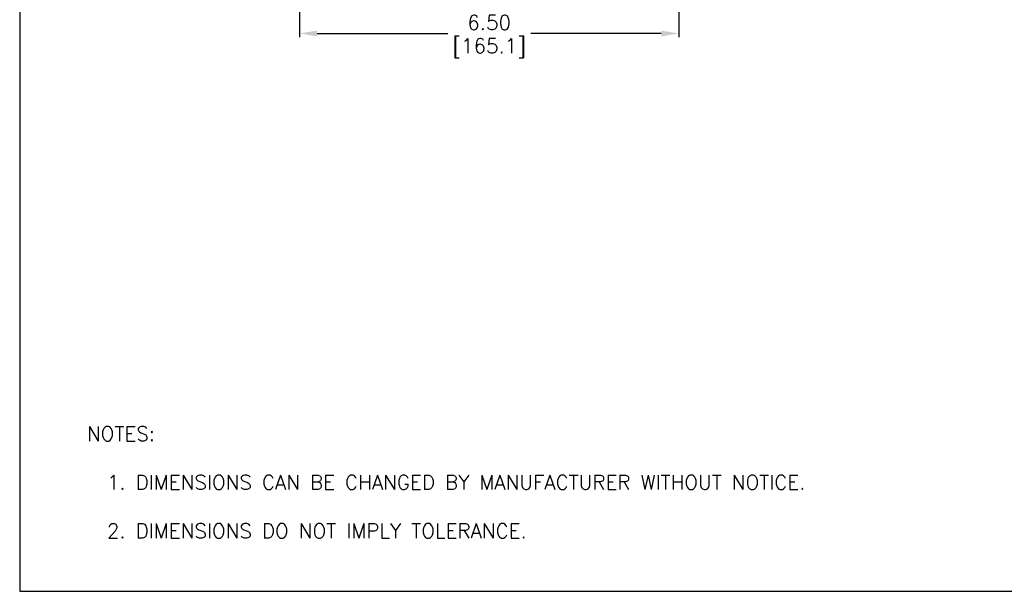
# Model space of a CAD drawing. Extents: x 897.4 to 937.4, y -8.5 to 19.5.
# Tile 1 of 14: x 897.4 to 914.3, y -8.5 to 1.3. Entities that reach past the tile are written whole.
import ezdxf

# ---------------------------------------------------------------- set-up
doc = ezdxf.new("R2010")
doc.units = 0
doc.header["$LTSCALE"] = 4
doc.header["$MEASUREMENT"] = 0
doc.layers.get('DEFPOINTS').update_dxf_attribs({"linetype": 'CONTINUOUS'})
doc.layers.add('TEXT', color=140, linetype='CONTINUOUS')
doc.layers.add('TEXT @ 1', color=140, linetype='CONTINUOUS')
doc.styles.add('ROMANS', font='romans.shx')
doc.styles.get("Standard").update_dxf_attribs({"font": 'romans.shx'})
doc.dimstyles.get("Standard").update_dxf_attribs({"dimtxt": 0.25, "dimasz": 0.3, "dimexe": 0.0625, "dimexo": 0.0625, "dimgap": 0.0625, "dimtad": 0, "dimtih": 1, "dimtoh": 1, "dimzin": 0, "dimdsep": 46, "dimtxsty": 'Standard', "dimcen": 0, "dimadec": 0, "dimazin": 0, "dimtfac": 1, "dimtofl": 0, "dimtmove": 0, "dimatfit": 3, "dimfxl": 0, "dimtolj": 1, "dimtzin": 0, "dimarcsym": 0})

# ---------------------------------------------------------------- blocks, each defined once
blk = doc.blocks.new('*D82')
at = {"layer": 'DEFPOINTS', "color": 0}
for p in [(902.21, 3.815), (908.71, 3.815), (902.21, 1.036)]:
    blk.add_point(p, dxfattribs=at)
at = {"layer": 'TEXT', "color": 0, "lineweight": -2}
for p, q in [((902.21, 3.752), (902.21, 0.974)), ((908.71, 3.752), (908.71, 0.974)), ((902.51, 1.036), (904.749, 1.036)), ((908.41, 1.036), (906.172, 1.036))]:
    blk.add_line(p, q, dxfattribs=at)
at = {"layer": 'TEXT', "color": 0}
for points in [[(902.51, 1.086), (902.51, 0.986), (902.21, 1.036)], [(908.41, 1.086), (908.41, 0.986), (908.71, 1.036)]]:
    blk.add_solid(points, dxfattribs=at)
at = {"layer": 'TEXT', "color": 0, "char_height": 0.25, "attachment_point": 5}
for s, insert in [('\\A1;6.50', (905.46, 1.224)), ('\\A1;[165.1]', (905.46, 0.783))]:
    blk.add_mtext(s, dxfattribs=dict(at, insert=insert))

msp = doc.modelspace()

# ---------------------------------------------------------------- linework, layer by layer
at = {"layer": 'DEFPOINTS'}
msp.add_lwpolyline([(897.4093, -8.5339), (937.4093, -8.5339), (937.4093, 19.4661), (897.4093, 19.4661)], close=True, dxfattribs=at)

# ---------------------------------------------------------------- texts
at = {"layer": 'TEXT', "insert": (898.5625, -5.7053), "char_height": 0.25, "attachment_point": 1, "style": 'ROMANS'}
msp.add_mtext_dynamic_manual_height_columns('NOTES:\\P\\P  1. DIMENSIONS CAN BE CHANGED BY MANUFACTURER WITHOUT NOTICE.\\P\\P  2. DIMENSIONS DO NOT IMPLY TOLERANCE.', width=22.787626, gutter_width=1.75, heights=[0], dxfattribs=at)

# ---------------------------------------------------------------- dimensions: what is measured, and where the dimension line sits
at = {"layer": 'TEXT @ 1'}
dim = msp.add_linear_dim(base=(902.2102, 1.0362), p1=(908.7102, 3.8148), p2=(902.2102, 3.8148), angle=180, dimstyle='Standard', override={"dimscale": 1, "dimtxt": 0.25, "dimpost": '\\X', "dimtix": 0, "dimtofl": 0, "dimtmove": 0, "dimatfit": 3}, dxfattribs=at)
dim.commit()
dim.dimension.update_dxf_attribs({"geometry": '*D82', "text_midpoint": (905.4602, 1.0362)})

doc.saveas('drawing.dxf')
